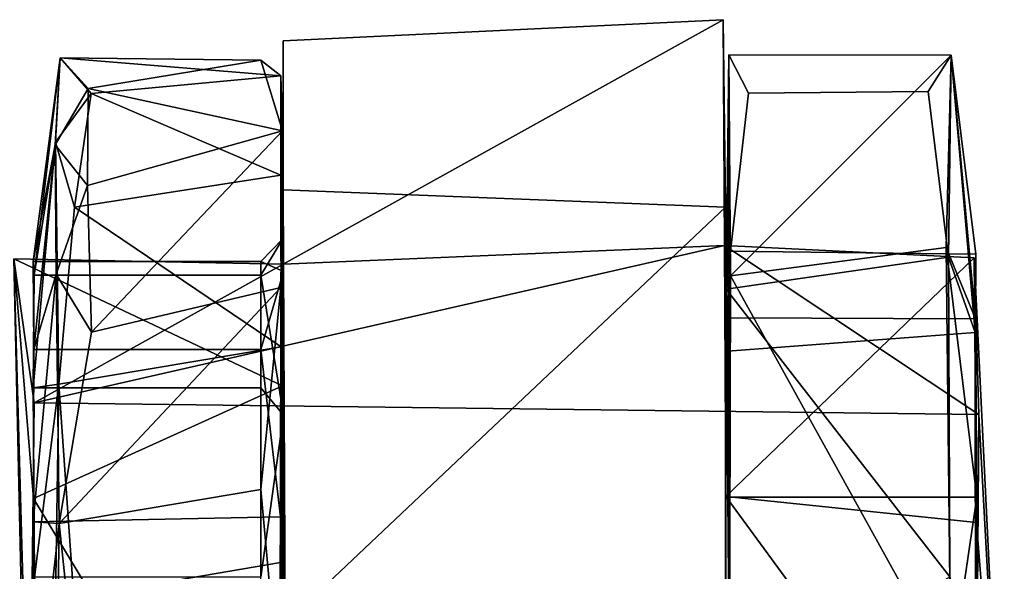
# Model space of a CAD drawing. Header units: millimetres. Extents: x -340 to 319, y -456 to 358.
# Tile 82 of 88: x -120 to -76, y 333 to 358. Entities that reach past the tile are written whole.
import ezdxf

# ---------------------------------------------------------------- set-up
doc = ezdxf.new("R2010")
doc.units = ezdxf.units.MM
doc.layers.add('Layer 01', color=7, linetype='Continuous', true_color=0x000000)

msp = doc.modelspace()

# ---------------------------------------------------------------- linework, layer by layer
at = {"layer": 'Layer 01'}
for points in [[(-108.116, 346.535, 27.93), (-108.119, 356.617, 29.268), (-88.261, 357.575, 28.79)], [(-88.261, 357.575, 28.79), (-108.119, 356.617, 29.268), (-108.109, 349.893, 52.034), (-88.15, 349.109, 53.285)], [(-108.116, 346.535, 27.93), (-88.261, 357.575, 28.79), (-88.196, 347.381, 28.756)], [(-88.196, 347.381, 28.756), (-88.261, 357.575, 28.79), (-88.15, 349.109, 53.285)], [(-108.147, 341.047, 49.685), (-108.109, 349.893, 52.034), (-108.119, 356.617, 29.268), (-108.116, 346.535, 27.93)], [(-118.177, 355.856, 32.863), (-119.395, 346.662, 28.623), (-119.354, 346.044, 39.078)], [(-119.395, 346.662, 28.623), (-118.177, 355.856, 32.863), (-118.403, 351.928, 19.383)], [(-118.177, 355.856, 32.863), (-119.354, 346.044, 39.078), (-118.391, 352.05, 45.287)], [(-118.177, 355.856, 32.863), (-116.908, 354.469, 22.756), (-118.403, 351.928, 19.383)], [(-118.391, 352.05, 45.287), (-116.781, 354.235, 42.948), (-118.177, 355.856, 32.863)], [(-109.116, 355.743, 28.753), (-116.908, 354.469, 22.756), (-118.177, 355.856, 32.863)], [(-118.177, 355.856, 32.863), (-116.781, 354.235, 42.948), (-108.225, 355.044, 39.629)], [(-118.177, 355.856, 32.863), (-108.225, 355.044, 39.629), (-109.116, 355.743, 28.753)], [(-88.006, 355.981, 28.386), (-88.123, 345.399, 56.894), (-87.116, 354.249, 42.907)], [(-88.006, 355.981, 28.386), (-88.03, 347.122, 32.511), (-88.123, 345.399, 56.894)], [(-87.971, 344.113, 21.025), (-88.03, 347.122, 32.511), (-88.006, 355.981, 28.386)], [(-88.006, 355.981, 28.386), (-87.93, 346.007, 7.334), (-87.971, 344.113, 21.025)], [(-79.008, 354.335, 42.655), (-77.972, 355.972, 27.755), (-88.006, 355.981, 28.386), (-87.116, 354.249, 42.907)], [(-77.972, 355.972, 27.755), (-87.93, 346.007, 7.334), (-88.006, 355.981, 28.386)], [(-77.972, 355.972, 27.755), (-78.198, 347.293, 9.905), (-87.93, 346.007, 7.334)], [(-78.096, 346.85, 55.68), (-77.972, 355.972, 27.755), (-79.008, 354.335, 42.655)], [(-77.972, 355.972, 27.755), (-76.879, 344.061, 21.142), (-78.198, 347.293, 9.905)], [(-78.096, 346.85, 55.68), (-76.897, 343.454, 45.982), (-77.972, 355.972, 27.755)], [(-76.897, 343.454, 45.982), (-76.866, 346.982, 32.482), (-77.972, 355.972, 27.755)], [(-76.879, 344.061, 21.142), (-77.972, 355.972, 27.755), (-76.866, 346.982, 32.482)], [(-109.116, 355.743, 28.753), (-108.144, 352.551, 18.144), (-116.908, 354.469, 22.756)], [(-109.116, 355.743, 28.753), (-108.225, 355.044, 39.629), (-108.144, 352.551, 18.144)], [(-116.781, 354.235, 42.948), (-108.219, 350.558, 50.237), (-108.225, 355.044, 39.629)], [(-108.126, 347.684, 37.541), (-108.225, 355.044, 39.629), (-108.219, 350.558, 50.237)], [(-108.144, 352.551, 18.144), (-108.225, 355.044, 39.629), (-108.126, 347.684, 37.541)], [(-116.948, 350.093, 13.845), (-118.403, 351.928, 19.383), (-116.908, 354.469, 22.756)], [(-117.524, 349.111, 52.42), (-116.781, 354.235, 42.948), (-118.391, 352.05, 45.287)], [(-116.781, 354.235, 42.948), (-117.524, 349.111, 52.42), (-108.219, 350.558, 50.237)], [(-108.144, 352.551, 18.144), (-116.948, 350.093, 13.845), (-116.908, 354.469, 22.756)], [(-87.116, 354.249, 42.907), (-88.123, 345.399, 56.894), (-78.096, 346.85, 55.68), (-79.008, 354.335, 42.655)], [(-116.759, 343.467, 6.881), (-116.948, 350.093, 13.845), (-108.144, 352.551, 18.144)], [(-116.759, 343.467, 6.881), (-108.144, 352.551, 18.144), (-108.216, 345.477, 8.766)], [(-108.216, 345.477, 8.766), (-108.144, 352.551, 18.144), (-108.097, 346.204, 21.811)], [(-108.126, 347.684, 37.541), (-108.097, 346.204, 21.811), (-108.144, 352.551, 18.144)], [(-119.399, 340.949, 48.231), (-118.391, 352.05, 45.287), (-119.354, 346.044, 39.078)], [(-119.399, 340.949, 48.231), (-118.238, 341.123, 59.581), (-118.391, 352.05, 45.287)], [(-119.359, 342.684, 18.943), (-119.395, 346.662, 28.623), (-118.403, 351.928, 19.383)], [(-119.359, 342.684, 18.943), (-118.403, 351.928, 19.383), (-118.349, 346.085, 10.606)], [(-116.948, 350.093, 13.845), (-118.349, 346.085, 10.606), (-118.403, 351.928, 19.383)], [(-117.524, 349.111, 52.42), (-118.391, 352.05, 45.287), (-118.238, 341.123, 59.581)], [(-117.524, 349.111, 52.42), (-108.206, 342.798, 58.49), (-108.219, 350.558, 50.237)], [(-108.126, 347.684, 37.541), (-108.219, 350.558, 50.237), (-108.106, 339.714, 51.869)], [(-108.219, 350.558, 50.237), (-108.206, 342.798, 58.49), (-108.106, 339.714, 51.869)], [(-116.759, 343.467, 6.881), (-118.349, 346.085, 10.606), (-116.948, 350.093, 13.845)], [(-108.147, 341.047, 49.685), (-108.019, 330.31, 65.517), (-108.109, 349.893, 52.034)], [(-108.109, 349.893, 52.034), (-108.019, 330.31, 65.517), (-88.15, 349.109, 53.285)], [(-117.524, 349.111, 52.42), (-118.238, 341.123, 59.581), (-108.206, 342.798, 58.49)], [(-108.019, 330.31, 65.517), (-88.163, 329.156, 65.076), (-88.15, 349.109, 53.285)], [(-88.196, 347.381, 28.756), (-88.15, 349.109, 53.285), (-88.148, 336.044, 54.395)], [(-88.15, 349.109, 53.285), (-88.163, 329.156, 65.076), (-88.148, 336.044, 54.395)], [(-108.097, 346.204, 21.811), (-108.126, 347.684, 37.541), (-109.116, 346.662, 28.626)], [(-109.116, 346.045, 39.077), (-108.126, 347.684, 37.541), (-108.106, 339.714, 51.869)], [(-109.116, 346.662, 28.626), (-108.126, 347.684, 37.541), (-109.116, 346.045, 39.077)], [(-119.345, 340.267, 15.369), (-88.196, 347.381, 28.756), (-76.721, 339.752, 14.327)], [(-108.116, 346.535, 27.93), (-88.196, 347.381, 28.756), (-119.345, 340.267, 15.369)], [(-88.196, 347.381, 28.756), (-88.148, 336.044, 54.395), (-76.941, 346.824, 37.686)], [(-76.941, 346.824, 37.686), (-76.721, 339.752, 14.327), (-88.196, 347.381, 28.756)], [(-88.03, 347.122, 32.511), (-88.045, 342.603, 47.006), (-88.123, 345.399, 56.894)], [(-88.03, 347.122, 32.511), (-76.866, 346.982, 32.482), (-76.897, 343.454, 45.982), (-88.045, 342.603, 47.006)], [(-76.866, 346.982, 32.482), (-88.03, 347.122, 32.511), (-87.971, 344.113, 21.025), (-76.879, 344.061, 21.142)], [(-78.198, 347.293, 9.905), (-77.986, 328.025, 0.021), (-87.93, 346.007, 7.334)], [(-76.879, 344.061, 21.142), (-76.812, 336.017, 12.607), (-78.198, 347.293, 9.905)], [(-78.198, 347.293, 9.905), (-76.812, 336.017, 12.607), (-77.986, 328.025, 0.021)], [(-119.866, 299.915, 27.224), (-119.575, 315.613, 55.543), (-120.265, 346.776, 36.992), (-119.554, 321.48, 8.59)], [(-119.377, 335.96, 53.032), (-120.265, 346.776, 36.992), (-119.575, 315.613, 55.543)], [(-120.265, 346.776, 36.992), (-119.345, 340.267, 15.369), (-119.554, 321.48, 8.59)], [(-119.377, 335.96, 53.032), (-108.147, 341.047, 49.685), (-120.265, 346.776, 36.992)], [(-108.147, 341.047, 49.685), (-108.116, 346.535, 27.93), (-120.265, 346.776, 36.992)], [(-119.345, 340.267, 15.369), (-120.265, 346.776, 36.992), (-108.116, 346.535, 27.93)], [(-109.116, 346.045, 39.077), (-119.354, 346.044, 39.078), (-119.395, 346.662, 28.623), (-109.116, 346.662, 28.626)], [(-119.359, 342.684, 18.943), (-109.116, 342.683, 18.943), (-109.116, 346.662, 28.626), (-119.395, 346.662, 28.623)], [(-109.116, 342.683, 18.943), (-108.097, 346.204, 21.811), (-109.116, 346.662, 28.626)], [(-76.828, 334.876, 53.326), (-76.941, 346.824, 37.686), (-88.148, 336.044, 54.395)], [(-78.041, 332.417, 63.556), (-78.096, 346.85, 55.68), (-88.123, 345.399, 56.894)], [(-78.041, 332.417, 63.556), (-76.882, 328.139, 56.224), (-76.897, 343.454, 45.982), (-78.096, 346.85, 55.68)], [(-76.828, 334.876, 53.326), (-75.577, 318.878, 54.962), (-76.941, 346.824, 37.686)], [(-76.941, 346.824, 37.686), (-75.577, 318.878, 54.962), (-76.721, 339.752, 14.327)], [(-118.215, 334.829, 2.156), (-119.394, 334.894, 11.942), (-118.349, 346.085, 10.606)], [(-119.394, 334.894, 11.942), (-119.359, 342.684, 18.943), (-118.349, 346.085, 10.606)], [(-116.759, 343.467, 6.881), (-118.215, 334.829, 2.156), (-118.349, 346.085, 10.606)], [(-108.234, 335.121, 11.94), (-108.097, 346.204, 21.811), (-109.116, 342.683, 18.943)], [(-108.234, 335.121, 11.94), (-108.216, 345.477, 8.766), (-108.097, 346.204, 21.811)], [(-119.354, 346.044, 39.078), (-109.116, 346.045, 39.077), (-109.116, 340.955, 48.225), (-119.399, 340.949, 48.231)], [(-109.116, 346.045, 39.077), (-108.106, 339.714, 51.869), (-109.116, 340.955, 48.225)], [(-87.93, 346.007, 7.334), (-87.984, 321.723, -0.304), (-87.923, 319.785, 8.223), (-87.994, 336.018, 12.492)], [(-87.971, 344.113, 21.025), (-87.93, 346.007, 7.334), (-87.994, 336.018, 12.492)], [(-77.986, 328.025, 0.021), (-87.984, 321.723, -0.304), (-87.93, 346.007, 7.334)], [(-118.215, 334.829, 2.156), (-116.759, 343.467, 6.881), (-108.216, 345.477, 8.766)], [(-118.215, 334.829, 2.156), (-108.216, 345.477, 8.766), (-109.116, 336.356, 2.668)], [(-109.116, 336.356, 2.668), (-108.216, 345.477, 8.766), (-108.167, 325.928, 0.16)], [(-108.216, 345.477, 8.766), (-108.234, 335.121, 11.94), (-108.167, 325.928, 0.16)], [(-87.919, 327.132, 56.778), (-88.123, 345.399, 56.894), (-88.045, 342.603, 47.006)], [(-87.983, 326.72, 65.2), (-88.123, 345.399, 56.894), (-87.919, 327.132, 56.778)], [(-78.041, 332.417, 63.556), (-88.123, 345.399, 56.894), (-87.983, 326.72, 65.2)], [(-76.879, 344.061, 21.142), (-87.971, 344.113, 21.025), (-87.994, 336.018, 12.492), (-76.812, 336.017, 12.607)], [(-76.882, 328.139, 56.224), (-87.919, 327.132, 56.778), (-88.045, 342.603, 47.006), (-76.897, 343.454, 45.982)], [(-119.394, 334.894, 11.942), (-108.234, 335.121, 11.94), (-109.116, 342.683, 18.943), (-119.359, 342.684, 18.943)], [(-108.229, 333.061, 63.42), (-108.206, 342.798, 58.49), (-118.238, 341.123, 59.581), (-117.559, 331.461, 63.943)], [(-108.106, 339.714, 51.869), (-108.206, 342.798, 58.49), (-108.229, 333.061, 63.42)], [(-119.332, 332.399, 54.259), (-118.238, 341.123, 59.581), (-119.399, 340.949, 48.231)], [(-119.399, 340.949, 48.231), (-109.116, 340.955, 48.225), (-109.116, 332.399, 54.259), (-119.332, 332.399, 54.259)], [(-108.147, 341.047, 49.685), (-119.377, 335.96, 53.032), (-108.155, 317.349, 55.999)], [(-119.332, 332.399, 54.259), (-118.456, 326.491, 63.237), (-118.238, 341.123, 59.581)], [(-118.238, 341.123, 59.581), (-118.456, 326.491, 63.237), (-117.559, 331.461, 63.943)], [(-109.116, 340.955, 48.225), (-108.106, 339.714, 51.869), (-109.116, 332.399, 54.259)], [(-108.147, 341.047, 49.685), (-108.155, 317.349, 55.999), (-108.019, 330.31, 65.517)], [(-119.554, 321.48, 8.59), (-119.345, 340.267, 15.369), (-76.721, 339.752, 14.327), (-76.875, 319.499, 8.566)], [(-109.116, 332.399, 54.259), (-108.106, 339.714, 51.869), (-108.116, 322.014, 56.981)], [(-108.116, 322.014, 56.981), (-108.106, 339.714, 51.869), (-108.229, 333.061, 63.42)], [(-75.577, 318.878, 54.962), (-76.958, 304.365, 18.308), (-76.875, 319.499, 8.566), (-76.721, 339.752, 14.327)], [(-109.116, 336.356, 2.668), (-108.167, 325.928, 0.16), (-117.215, 325.281, 0.04), (-118.215, 334.829, 2.156)], [(-108.155, 317.349, 55.999), (-119.377, 335.96, 53.032), (-119.575, 315.613, 55.543)], [(-88.163, 329.156, 65.076), (-88.116, 314.185, 54.118), (-88.148, 336.044, 54.395)], [(-75.577, 318.878, 54.962), (-76.828, 334.876, 53.326), (-88.148, 336.044, 54.395)], [(-75.577, 318.878, 54.962), (-88.148, 336.044, 54.395), (-88.116, 314.185, 54.118)], [(-76.812, 336.017, 12.607), (-87.994, 336.018, 12.492), (-87.923, 319.785, 8.223), (-76.879, 318.77, 8.78)], [(-76.879, 318.77, 8.78), (-77.986, 328.025, 0.021), (-76.812, 336.017, 12.607)], [(-119.332, 324.846, 9.017), (-108.3, 324.988, 8.91), (-108.234, 335.121, 11.94), (-119.394, 334.894, 11.942)], [(-108.167, 325.928, 0.16), (-108.234, 335.121, 11.94), (-108.3, 324.988, 8.91)], [(-119.394, 334.894, 11.942), (-118.215, 334.829, 2.156), (-119.332, 324.846, 9.017)], [(-118.44, 318.466, 1.775), (-119.332, 324.846, 9.017), (-118.215, 334.829, 2.156)], [(-118.215, 334.829, 2.156), (-117.215, 325.281, 0.04), (-118.44, 318.466, 1.775)], [(-117.559, 331.461, 63.943), (-117.457, 321.248, 64.867), (-108.156, 321.238, 64.865), (-108.229, 333.061, 63.42)], [(-108.229, 333.061, 63.42), (-108.156, 321.238, 64.865), (-108.116, 322.014, 56.981)]]:
    msp.add_3dface(points, dxfattribs=at)

doc.saveas('drawing.dxf')
